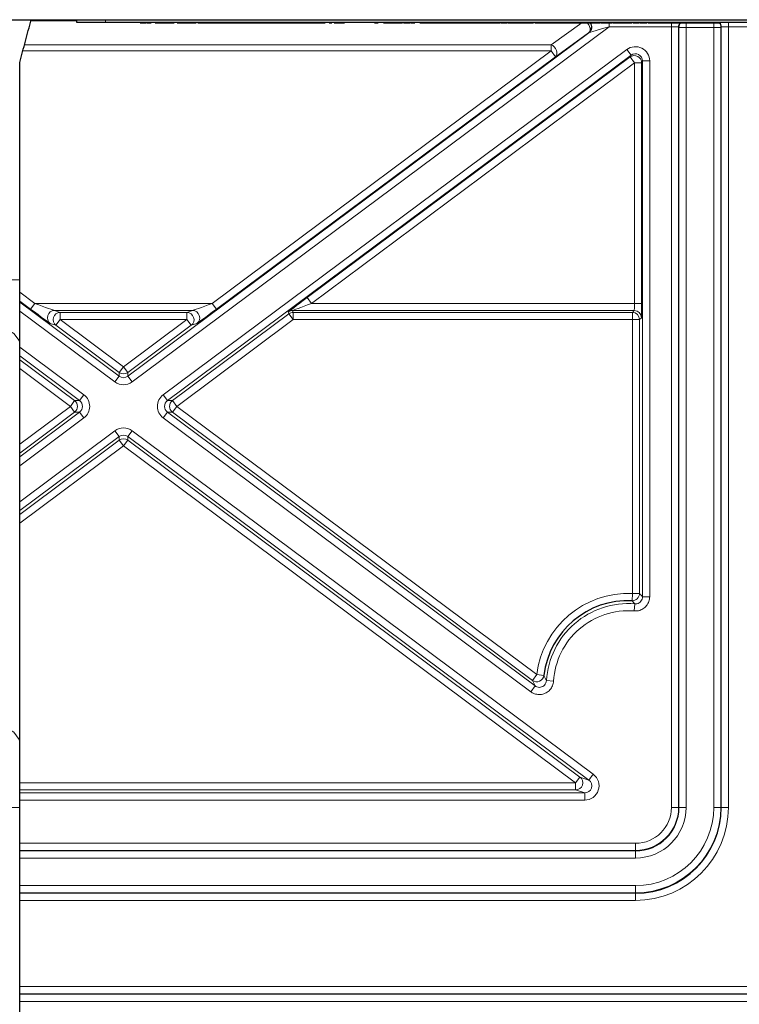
# Paper-space layout 'Blatt3' of a CAD drawing. Header units: millimetres. Extents: x 5 to 418, y 2 to 292.
# Tile 50 of 54: x 353 to 370, y 129 to 152. Entities that reach past the tile are written whole.
import ezdxf

# ---------------------------------------------------------------- set-up
doc = ezdxf.new("R2010")
doc.units = ezdxf.units.MM

psp = doc.layouts.new('Blatt3')

# ---------------------------------------------------------------- linework, layer by layer
at = {"color": 7, "linetype": 'Continuous', "lineweight": 25}
for p, q in [((313.7401, 151.8825), (371.7401, 151.8825)), ((354.2401, 151.8159), (354.2401, 151.8825)), ((354.9068, 151.8159), (354.2401, 151.8159)), ((370.2401, 151.8159), (354.9068, 151.8159)), ((355.7102, 151.8125), (355.7102, 151.8159)), ((355.7102, 151.8125), (355.7369, 151.8125)), ((355.7369, 151.8125), (355.7369, 151.8159)), ((355.7935, 151.8125), (355.7935, 151.8159)), ((355.8679, 151.8125), (355.8679, 151.8159)), ((355.8812, 151.8125), (355.8812, 151.8159)), ((355.8812, 151.8125), (355.9666, 151.8125)), ((355.9666, 151.8125), (355.9666, 151.8159)), ((356.0606, 151.8125), (356.0606, 151.8159)), ((356.0606, 151.8125), (356.1461, 151.8125)), ((356.1461, 151.8125), (356.1461, 151.8159)), ((356.1718, 151.8125), (356.1718, 151.8159)), ((356.3456, 151.8125), (356.3456, 151.8159)), ((356.5051, 151.8125), (356.5051, 151.8159)), ((356.5735, 151.8125), (356.5735, 151.8159)), ((356.5739, 151.8125), (356.5739, 151.8159)), ((356.5761, 151.8125), (356.5761, 151.8159)), ((356.7882, 151.8125), (356.7882, 151.8159)), ((357.0179, 151.8125), (357.0179, 151.8159)), ((357.0512, 151.8125), (357.0512, 151.8159)), ((357.0512, 151.8125), (357.3076, 151.8125)), ((357.3076, 151.8125), (357.3076, 151.8159)), ((357.3076, 151.8125), (357.4016, 151.8125)), ((357.4016, 151.8125), (357.4016, 151.8159)), ((357.4016, 151.8125), (357.6571, 151.8125)), ((357.6571, 151.8125), (357.6571, 151.8159)), ((357.6571, 151.8125), (357.8447, 151.8125)), ((357.8447, 151.8125), (357.8447, 151.8159)), ((357.8447, 151.8125), (357.9153, 151.8125)), ((357.9153, 151.8125), (357.9153, 151.8159)), ((357.9153, 151.8125), (357.9466, 151.8125)), ((357.9466, 151.8125), (357.9466, 151.8159)), ((357.9466, 151.8125), (357.9733, 151.8125)), ((357.9733, 151.8125), (357.9733, 151.8159)), ((358.0299, 151.8125), (358.0299, 151.8159)), ((358.1043, 151.8125), (358.1043, 151.8159)), ((358.1175, 151.8125), (358.1175, 151.8159)), ((358.1175, 151.8125), (358.203, 151.8125)), ((358.203, 151.8125), (358.203, 151.8159)), ((358.2829, 151.8125), (358.2829, 151.8159)), ((358.2829, 151.8125), (358.297, 151.8125)), ((358.297, 151.8125), (358.297, 151.8159)), ((358.297, 151.8125), (358.3825, 151.8125)), ((358.3825, 151.8125), (358.3825, 151.8159)), ((358.4081, 151.8125), (358.4081, 151.8159)), ((358.582, 151.8125), (358.582, 151.8159)), ((358.7329, 151.8125), (358.7444, 151.8125)), ((358.7415, 151.8125), (358.7415, 151.8159)), ((358.7444, 151.8125), (358.7444, 151.8159)), ((358.7444, 151.8125), (358.8299, 151.8125)), ((358.8098, 151.8125), (358.8098, 151.8159)), ((358.8299, 151.8125), (358.8536, 151.8125)), ((359.0127, 151.8125), (359.0127, 151.8159)), ((359.129, 151.8125), (359.1432, 151.8125)), ((359.1432, 151.8125), (359.1432, 151.8159)), ((359.1432, 151.8125), (359.2286, 151.8125)), ((359.2286, 151.8125), (359.2286, 151.8159)), ((359.2286, 151.8125), (359.2448, 151.8125)), ((359.2448, 151.8125), (359.2448, 151.8159)), ((359.2448, 151.8125), (359.4843, 151.8125)), ((359.4843, 151.8125), (359.4843, 151.8159)), ((359.4843, 151.8125), (359.582, 151.8125)), ((359.582, 151.8125), (359.582, 151.8159)), ((359.5876, 151.8125), (359.5876, 151.8159)), ((359.8013, 151.8125), (359.8013, 151.8159)), ((359.9502, 151.8125), (359.9502, 151.8159)), ((360.015, 151.8125), (360.015, 151.8159)), ((360.1119, 151.8125), (360.1119, 151.8159)), ((360.1119, 151.8125), (360.1703, 151.8125)), ((360.2286, 151.8125), (360.2286, 151.8159)), ((360.2286, 151.8125), (360.3141, 151.8125)), ((360.3141, 151.8125), (360.3141, 151.8159)), ((360.4679, 151.8125), (360.4679, 151.8159)), ((361.1688, 151.8125), (361.1688, 151.8159)), ((361.1688, 151.8125), (361.2543, 151.8125)), ((361.2543, 151.8125), (361.2543, 151.8159)), ((361.3739, 151.8125), (361.3739, 151.8159)), ((361.3743, 151.8125), (361.3743, 151.8159)), ((361.3766, 151.8125), (361.3766, 151.8159)), ((361.5887, 151.8125), (361.5887, 151.8159)), ((361.8184, 151.8125), (361.8184, 151.8159)), ((361.844, 151.8125), (361.844, 151.8159)), ((361.844, 151.8125), (361.8707, 151.8125)), ((361.8707, 151.8125), (361.8707, 151.8159)), ((361.9273, 151.8125), (361.9273, 151.8159)), ((362.0017, 151.8125), (362.0017, 151.8159)), ((362.015, 151.8125), (362.015, 151.8159)), ((362.015, 151.8125), (362.1004, 151.8125)), ((362.1004, 151.8125), (362.1004, 151.8159)), ((362.2201, 151.8125), (362.2201, 151.8159)), ((362.2201, 151.8125), (362.3056, 151.8125)), ((362.3056, 151.8125), (362.3056, 151.8159)), ((362.4537, 151.8125), (362.4537, 151.8159)), ((362.6084, 151.8125), (362.6084, 151.8159)), ((362.6132, 151.8125), (362.6132, 151.8159)), ((362.6189, 151.8125), (362.6931, 151.8125)), ((362.6931, 151.8125), (362.6931, 151.8159)), ((362.6931, 151.8125), (362.7188, 151.8125)), ((362.7073, 151.8125), (362.7073, 151.8159)), ((362.8981, 151.8125), (362.8981, 151.8159)), ((363.1004, 151.8125), (363.1004, 151.8159)), ((363.1688, 151.8125), (363.1688, 151.8159)), ((363.3596, 151.8125), (363.3596, 151.8159)), ((363.5285, 151.8125), (363.5703, 151.8125)), ((363.562, 151.8125), (363.562, 151.8159)), ((363.582, 151.8125), (363.582, 151.8159)), ((363.582, 151.8125), (363.6291, 151.8125)), ((363.6303, 151.8125), (363.6303, 151.8159)), ((363.6307, 151.8125), (363.6307, 151.8159)), ((363.633, 151.8125), (363.633, 151.8159)), ((363.8451, 151.8125), (363.8451, 151.8159)), ((364.0748, 151.8125), (364.0748, 151.8159)), ((364.0948, 151.8125), (364.0948, 151.8159)), ((364.1004, 151.8125), (364.1004, 151.8159)), ((364.1004, 151.8125), (364.1271, 151.8125)), ((364.1271, 151.8125), (364.1271, 151.8159)), ((364.1838, 151.8125), (364.1838, 151.8159)), ((364.2581, 151.8125), (364.2581, 151.8159)), ((364.2714, 151.8125), (364.2714, 151.8159)), ((364.2714, 151.8125), (364.3568, 151.8125)), ((364.3568, 151.8125), (364.3568, 151.8159)), ((364.4509, 151.8125), (364.4509, 151.8159)), ((364.6588, 151.8125), (364.6588, 151.8159)), ((364.7842, 151.8125), (364.7842, 151.8159)), ((364.7842, 151.8125), (364.8697, 151.8125)), ((364.8697, 151.8125), (364.8697, 151.8159)), ((365.0008, 151.8125), (365.0008, 151.8159)), ((365.0435, 151.8125), (365.0435, 151.8159)), ((365.1038, 151.8125), (365.1038, 151.8159)), ((365.1974, 151.8125), (365.2145, 151.8125)), ((365.2145, 151.8125), (365.2145, 151.8159)), ((365.2145, 151.8125), (365.2743, 151.8125)), ((365.2511, 151.8125), (365.2511, 151.8159)), ((365.2743, 151.8125), (365.2829, 151.8125)), ((365.4698, 151.8125), (365.4698, 151.8159)), ((365.6613, 151.8125), (365.6613, 151.8159)), ((365.6699, 151.8125), (365.6699, 151.8159)), ((365.7585, 151.8125), (365.7585, 151.8159)), ((365.7585, 151.8125), (365.844, 151.8125)), ((365.844, 151.8125), (365.844, 151.8159)), ((365.9416, 151.8125), (365.9416, 151.8159)), ((366.0179, 151.8125), (366.0521, 151.8125)), ((366.0662, 151.8125), (366.0662, 151.8159)), ((366.0662, 151.8125), (366.1517, 151.8125)), ((366.1517, 151.8125), (366.1517, 151.8159)), ((366.2098, 151.8125), (366.2098, 151.8159)), ((366.223, 151.8125), (366.223, 151.8159)), ((366.223, 151.8125), (366.2714, 151.8125)), ((366.2714, 151.8125), (366.2714, 151.8159)), ((366.2714, 151.8125), (366.3568, 151.8125)), ((366.3568, 151.8125), (366.3568, 151.8159)), ((366.4252, 151.8125), (366.4252, 151.8159)), ((366.4854, 151.8125), (366.4854, 151.8159)), ((366.5107, 151.8125), (366.5136, 151.8125)), ((366.5962, 151.8125), (366.5962, 151.8159)), ((366.5962, 151.8125), (366.656, 151.8125)), ((366.656, 151.8125), (366.656, 151.8159)), ((366.6617, 151.8125), (366.6617, 151.8159)), ((366.6617, 151.8125), (366.6917, 151.8125)), ((366.7073, 151.8125), (366.7073, 151.8159)), ((366.7073, 151.8125), (366.7927, 151.8125)), ((366.7927, 151.8125), (366.7927, 151.8159)), ((366.8184, 151.8125), (366.8184, 151.8159)), ((366.9923, 151.8125), (366.9923, 151.8159)), ((367.1517, 151.8125), (367.1517, 151.8159)), ((367.1773, 151.8125), (367.1773, 151.8159)), ((367.1773, 151.8125), (367.2041, 151.8125)), ((367.2041, 151.8125), (367.2041, 151.8159)), ((367.2607, 151.8125), (367.2607, 151.8159)), ((367.3351, 151.8125), (367.3351, 151.8159)), ((367.3483, 151.8125), (367.3483, 151.8159)), ((367.3483, 151.8125), (367.4338, 151.8125)), ((367.4338, 151.8125), (367.4338, 151.8159)), ((367.5278, 151.8125), (367.5278, 151.8159)), ((367.5282, 151.8125), (367.5282, 151.8159)), ((367.5304, 151.8125), (367.5304, 151.8159)), ((367.7425, 151.8125), (367.7425, 151.8159)), ((367.9722, 151.8125), (367.9722, 151.8159)), ((368.0406, 151.8125), (368.0406, 151.8159)), ((368.2485, 151.8125), (368.2485, 151.8159)), ((368.3739, 151.8125), (368.3739, 151.8159)), ((368.3739, 151.8125), (368.4594, 151.8125)), ((368.4594, 151.8125), (368.4594, 151.8159)), ((368.4662, 151.8125), (368.4662, 151.8159)), ((368.4794, 151.8125), (368.4794, 151.8159)), ((368.4794, 151.8125), (368.5649, 151.8125)), ((368.562, 151.8125), (368.562, 151.8159)), ((368.8782, 151.8125), (368.8782, 151.8159)), ((369.1944, 151.8125), (369.1944, 151.8159)), ((369.1974, 151.8125), (369.1974, 151.8159)), ((352.9068, 145.8296), (352.9068, 150.8826)), ((352.9068, 144.3312), (352.9068, 145.8296)), ((352.9068, 135.0476), (352.9068, 144.3312)), ((352.9068, 133.5492), (352.9068, 135.0476)), ((352.9068, 115.2159), (352.9068, 133.5492))]:
    psp.add_line(p, q, dxfattribs=at)
at = {"color": 7, "linetype": 'Continuous', "lineweight": 18}
for p, q in [((354.2401, 151.8536), (353.1658, 151.8536)), ((353.1717, 151.8759), (354.2401, 151.8759)), ((354.9068, 151.8159), (354.9068, 151.8825)), ((366.624, 151.7187), (355.5225, 143.45)), ((365.2756, 151.2998), (365.9899, 151.8125)), ((366.624, 151.8142), (366.624, 151.7187)), ((368.0763, 151.7187), (366.624, 151.7187)), ((368.0763, 151.7187), (368.0763, 151.813)), ((368.0763, 133.5492), (368.0763, 151.7187)), ((368.243, 151.713), (368.243, 133.5492)), ((368.2518, 151.7042), (368.243, 151.713)), ((368.4185, 151.8132), (368.4185, 151.7042)), ((369.0618, 151.8132), (369.0618, 151.7042)), ((369.2373, 151.713), (369.2284, 151.7042)), ((369.2373, 133.5492), (369.2373, 151.713)), ((369.4039, 151.7187), (369.4039, 151.8159)), ((369.9097, 151.7187), (369.4039, 151.7187)), ((369.4039, 151.7187), (369.4039, 133.5492)), ((355.423, 143.5837), (366.158, 151.5794)), ((366.1467, 151.5756), (365.3751, 151.0218)), ((366.158, 151.5794), (366.1467, 151.5756)), ((368.2518, 133.5492), (368.2518, 151.7042)), ((368.4185, 151.7042), (368.2518, 151.7042)), ((368.4185, 151.7042), (368.4185, 133.5492)), ((369.0618, 151.7042), (368.4185, 151.7042)), ((369.2284, 151.7042), (369.0618, 151.7042)), ((369.0618, 133.5492), (369.0618, 151.7042)), ((369.2284, 151.7042), (369.2284, 133.5492)), ((353.0178, 151.2998), (365.2756, 151.2998)), ((365.2756, 151.2998), (365.2756, 151.1554)), ((365.2756, 151.1554), (352.9794, 151.1554)), ((356.2452, 143.1498), (367.0382, 151.1888)), ((367.1378, 151.0551), (356.3447, 143.0162)), ((357.3867, 145.2796), (365.2756, 151.1554)), ((365.3751, 151.0218), (357.4863, 145.146)), ((365.2756, 151.1554), (365.3751, 151.0218)), ((367.1378, 151.0551), (367.0382, 151.1888)), ((367.1173, 151.0143), (367.1378, 151.0551)), ((359.5973, 145.4133), (367.1173, 151.0143)), ((367.2168, 150.8807), (359.6969, 145.2796)), ((367.1173, 151.0143), (367.2168, 150.8807)), ((367.2168, 150.8807), (367.3835, 150.8807)), ((367.2168, 145.2796), (367.2168, 150.8807)), ((367.4039, 150.9215), (367.3835, 150.8807)), ((367.3835, 150.8807), (367.3835, 145.2796)), ((367.4039, 150.9215), (367.5706, 150.9215)), ((367.4039, 138.4525), (367.4039, 150.9215)), ((367.5706, 150.9215), (367.5706, 138.4525)), ((352.9068, 145.8296), (349.5735, 145.8296)), ((352.9068, 145.5428), (353.2602, 145.2796)), ((353.1606, 145.146), (352.9068, 145.3351)), ((352.9068, 145.3095), (355.2239, 143.5837)), ((359.5973, 145.4133), (359.6969, 145.2796)), ((355.1244, 143.45), (352.9068, 145.1018)), ((353.1606, 145.146), (353.2602, 145.2796)), ((353.2602, 145.2796), (357.3867, 145.2796)), ((356.9297, 145.113), (353.7172, 145.113)), ((353.7172, 145.113), (353.8492, 145.0692)), ((353.8492, 145.0692), (356.7978, 145.0692)), ((353.8492, 144.9026), (353.8492, 145.0692)), ((356.7978, 145.0692), (356.9297, 145.113)), ((356.7978, 145.0692), (356.7978, 144.9026)), ((357.3867, 145.2796), (357.4863, 145.146)), ((359.1739, 145.0362), (359.1594, 145.08)), ((367.2111, 145.113), (359.259, 145.113)), ((359.259, 145.113), (359.2735, 145.0692)), ((359.2735, 145.0692), (367.1674, 145.0692)), ((359.2735, 144.9026), (359.2735, 145.0692)), ((359.6969, 145.2796), (367.2168, 145.2796)), ((367.1674, 145.0692), (367.2111, 145.113)), ((367.1674, 144.9026), (367.1674, 145.0692)), ((367.2168, 145.2796), (367.3835, 145.2796)), ((353.8492, 144.9026), (353.7496, 144.769)), ((353.8492, 144.9026), (355.3235, 143.8045)), ((356.7978, 144.9026), (353.8492, 144.9026)), ((355.3235, 143.8045), (356.7978, 144.9026)), ((356.4618, 143.0162), (359.1739, 145.0362)), ((359.2735, 144.9026), (356.5613, 142.8825)), ((356.8973, 144.769), (356.7978, 144.9026)), ((359.2735, 144.9026), (359.1739, 145.0362)), ((367.1674, 144.9026), (359.2735, 144.9026)), ((367.1674, 138.5268), (367.1674, 144.9026)), ((367.334, 144.9026), (367.1674, 144.9026)), ((367.3778, 144.9463), (367.334, 144.9026)), ((367.334, 144.9026), (367.334, 138.5268)), ((353.7496, 144.769), (353.6177, 144.8127)), ((355.2239, 143.6709), (353.7496, 144.769)), ((356.8973, 144.769), (355.423, 143.6709)), ((357.0292, 144.8127), (356.8973, 144.769)), ((352.9068, 144.2633), (354.4017, 143.1498)), ((354.3022, 143.0162), (352.9068, 144.0555)), ((352.9068, 143.9683), (354.1851, 143.0162)), ((354.0856, 142.8825), (352.9068, 143.7605)), ((355.3235, 143.8045), (355.2239, 143.6709)), ((355.423, 143.6709), (355.3235, 143.8045)), ((355.2239, 143.5837), (355.1244, 143.45)), ((355.2239, 143.5837), (355.2239, 143.6709)), ((355.423, 143.6709), (355.423, 143.5837)), ((355.423, 143.5837), (355.5225, 143.45)), ((354.0856, 142.8825), (354.1851, 143.0162)), ((354.1851, 143.0162), (354.3022, 143.0162)), ((354.4017, 143.1498), (354.3022, 143.0162)), ((356.3447, 143.0162), (356.2452, 143.1498)), ((356.3447, 143.0162), (356.4618, 143.0162)), ((356.5613, 142.8825), (356.4618, 143.0162)), ((352.9068, 142.0045), (354.0856, 142.8825)), ((354.0856, 142.8825), (354.1851, 142.7489)), ((356.4618, 142.7489), (356.5613, 142.8825)), ((356.5613, 142.8825), (364.9426, 136.6399)), ((352.9068, 141.7095), (354.3022, 142.7489)), ((354.1851, 142.7489), (352.9068, 141.7967)), ((354.4017, 142.6152), (352.9068, 141.5018)), ((354.3022, 142.7489), (354.1851, 142.7489)), ((354.3022, 142.7489), (354.4017, 142.6152)), ((356.3447, 142.7489), (356.2452, 142.6152)), ((364.8018, 136.242), (356.2452, 142.6152)), ((356.3447, 142.7489), (364.9014, 136.3756)), ((356.4618, 142.7489), (356.3447, 142.7489)), ((364.8431, 136.5063), (356.4618, 142.7489)), ((352.9068, 140.6633), (355.1244, 142.315)), ((355.2239, 142.1814), (355.1244, 142.315)), ((355.423, 142.1814), (355.5225, 142.315)), ((355.5225, 142.315), (366.2575, 134.3193)), ((355.2239, 142.1814), (352.9068, 140.4555)), ((352.9068, 140.3683), (355.2239, 142.0942)), ((355.2239, 142.0942), (355.2239, 142.1814)), ((355.2239, 142.0942), (355.3235, 141.9605)), ((355.3235, 141.9605), (355.423, 142.0942)), ((366.158, 134.1857), (355.423, 142.1814)), ((355.423, 142.1814), (355.423, 142.0942)), ((355.423, 142.0942), (365.947, 134.2556)), ((355.3235, 141.9605), (352.9068, 140.1605)), ((365.8475, 134.122), (355.3235, 141.9605)), ((367.1601, 138.3603), (367.1674, 138.5268)), ((367.334, 138.5268), (367.1674, 138.5268)), ((367.5706, 138.4525), (367.4039, 138.4525)), ((367.211, 138.1202), (367.2241, 138.2863)), ((364.9426, 136.6399), (364.8431, 136.5063)), ((365.1081, 136.6199), (364.9426, 136.6399)), ((364.8018, 136.242), (364.9014, 136.3756)), ((365.3336, 136.4889), (365.1673, 136.4991)), ((366.158, 134.1857), (366.2575, 134.3193)), ((352.9068, 134.122), (365.8475, 134.122)), ((365.8475, 134.122), (365.947, 134.2556)), ((365.8475, 133.9553), (365.8475, 134.122)), ((365.947, 134.2556), (366.158, 134.1857)), ((365.8475, 133.9553), (352.9068, 133.9553)), ((352.9068, 133.8854), (366.0584, 133.8854)), ((366.0584, 133.8854), (365.8475, 133.9553)), ((366.0584, 133.7188), (366.0584, 133.8854)), ((366.0584, 133.7188), (352.9068, 133.7188)), ((352.9068, 133.5492), (349.5735, 133.5492)), ((368.243, 133.5492), (368.0763, 133.5492)), ((368.2518, 133.5492), (368.243, 133.5492)), ((368.4185, 133.5492), (368.2518, 133.5492)), ((369.2284, 133.5492), (369.0618, 133.5492)), ((369.2284, 133.5492), (369.2373, 133.5492)), ((369.4039, 133.5492), (369.2373, 133.5492)), ((352.9068, 132.713), (367.2401, 132.713)), ((367.2401, 132.5463), (367.2401, 132.713)), ((367.2401, 132.5463), (352.9068, 132.5463)), ((352.9068, 132.5375), (367.2401, 132.5375)), ((367.2401, 132.5375), (367.2401, 132.5463)), ((367.2401, 132.3709), (367.2401, 132.5375)), ((367.2401, 132.3709), (352.9068, 132.3709)), ((352.9068, 131.7275), (367.2401, 131.7275)), ((367.2401, 131.5609), (352.9068, 131.5609)), ((352.9068, 131.5521), (367.2401, 131.5521)), ((367.2401, 131.5609), (367.2401, 131.7275)), ((367.2401, 131.5609), (367.2401, 131.5521)), ((367.2401, 131.3854), (367.2401, 131.5521)), ((367.2401, 131.3854), (352.9068, 131.3854)), ((352.9068, 129.3797), (375.4068, 129.3797)), ((375.4068, 129.213), (352.9068, 129.213)), ((352.9068, 129.1984), (375.4068, 129.1984)), ((375.4068, 129.0317), (352.9068, 129.0317))]:
    psp.add_line(p, q, dxfattribs=at)
at = {"color": 7, "linetype": 'Continuous', "lineweight": 18, "flags": 128}
for points in [[(366.1467, 151.5756), (366.1694, 151.602), (366.1819, 151.6374), (366.183, 151.6788), (366.1728, 151.7228), (366.1519, 151.7656), (366.1223, 151.8037), (366.1134, 151.8125)], [(365.2756, 151.2998), (365.3148, 151.2801), (365.3507, 151.2499), (365.3803, 151.2118), (365.4011, 151.1689), (365.4114, 151.125), (365.4103, 151.0835), (365.3978, 151.0482), (365.3751, 151.0218)], [(352.9068, 144.3312), (352.8913, 144.4162), (352.7688, 144.5799), (352.533, 144.7252), (352.2013, 144.8413), (351.7983, 144.9195), (351.3539, 144.9541), (350.901, 144.9425), (350.4734, 144.8855), (350.1025, 144.7875), (349.8161, 144.6556), (349.6353, 144.4996), (349.5735, 144.3312)], [(352.9068, 135.0476), (352.8913, 135.1326), (352.7688, 135.2964), (352.533, 135.4416), (352.2013, 135.5577), (351.7983, 135.6359), (351.3539, 135.6705), (350.901, 135.6589), (350.4734, 135.602), (350.1025, 135.5039), (349.8161, 135.372), (349.6353, 135.2161), (349.5735, 135.0476), (349.5735, 135.0476)]]:
    psp.add_lwpolyline(points, dxfattribs=at)
at = {"color": 7, "linetype": 'Continuous', "lineweight": 18}
for centre, radius, start, end in [((366.0469, 151.7092), 0.1667, 306.7805, 38.88581), ((366.0581, 151.7129), 0.1667, 306.7802, 37.35932), ((368.4097, 151.713), 0.1667, 142.6483, 179.98071), ((368.4185, 151.7041), 0.1667, 137.90543, 179.98054), ((369.0617, 151.7041), 0.1667, 0.01946, 42.09457), ((369.0706, 151.713), 0.1667, 0.01932, 38.12614), ((367.2168, 150.8805), 0.1667, 0.05224, 126.62748), ((353.7175, 144.9462), 0.1667, 90.0993, 233.22097), ((353.8495, 144.9025), 0.1667, 90.0993, 233.22097), ((356.7975, 144.9025), 0.1667, 306.77903, 89.9007), ((356.9294, 144.9462), 0.1667, 306.77903, 89.9007), ((359.259, 144.9463), 0.1667, 90.00591, 126.67381), ((359.2735, 144.9026), 0.1667, 90.00591, 126.67381), ((367.1673, 144.9025), 0.1667, 0.02044, 89.97956), ((367.2111, 144.9463), 0.1667, 0.02044, 89.97956), ((355.3235, 143.8046), 0.1667, 233.33461, 306.66539), ((354.0855, 142.8825), 0.1667, 306.70965, 53.29035), ((356.5614, 142.8825), 0.1667, 126.70965, 233.29035), ((355.3235, 141.9605), 0.1667, 53.33461, 126.66539), ((367.0735, 136.3825), 2.1463, 87.49224, 173.113), ((367.1673, 138.5269), 0.1667, 267.51383, 359.97841), ((367.0735, 136.3825), 1.9098, 85.47452, 176.50019), ((367.0735, 136.3825), 1.7431, 85.47452, 176.50019), ((364.9426, 136.64), 0.1667, 233.36265, 353.07063), ((365.8472, 134.1221), 0.1667, 270.0993, 53.22097), ((367.2401, 133.5492), 2.1638, 270, 0), ((367.2401, 133.5492), 0.8362, 270, 0), ((367.2401, 133.5492), 1.0029, 270, 0), ((367.2401, 133.5492), 1.9883, 270, 0), ((367.2401, 133.5492), 1.1783, 270, 0), ((367.2401, 133.5492), 1.8217, 270, 0)]:
    psp.add_arc(centre, radius, start, end, dxfattribs=at)
at = {"color": 7, "linetype": 'Continuous', "lineweight": 25}
for centre, radius, start, end in [((367.0735, 136.3825), 1.9797, 87.49224, 173.113), ((367.2401, 133.5492), 1.9971, 270, 0), ((367.2401, 133.5492), 1.0117, 270, 0)]:
    psp.add_arc(centre, radius, start, end, dxfattribs=at)
at = {"color": 7, "linetype": 'Continuous', "lineweight": 18}
for centre, major_axis, ratio, start_param, end_param in [((366.6162, 151.7129), (0.4585, 0.1338), 0.0071156, 1.5516838, 3.1050269), ((368.0763, 151.7129), (0.1667, 0), 0.0349101, 0.0174533, 1.5707963), ((369.4039, 151.7129), (0.1667, 0), 0.0349101, 1.5707963, 3.1241394), ((367.2372, 150.9213), (-0.1497, -0.2981), 0.9992442, 2.0364068, 4.2467785), ((367.2372, 150.9213), (0.075, 0.1493), 0.9977366, 5.1779994, 7.3883712), ((359.6071, 145.4133), (0.4476, 0.3333), 0.0104246, 1.5847957, 3.1381387), ((353.1704, 145.146), (0.4476, -0.3333), 0.0104246, 4.6983896, 6.2517327), ((353.2699, 145.2796), (0.4476, -0.1666), 0.0071156, 4.6932765, 6.2466195), ((357.377, 145.2796), (0.4476, 0.1666), 0.0071156, 3.1781584, 4.7315015), ((357.4765, 145.146), (0.4476, 0.3333), 0.0104246, 3.1730453, 4.7263883), ((359.7066, 145.2796), (0.4476, 0.1666), 0.0071156, 1.5899088, 3.1432518), ((367.211, 145.2796), (0, 0.1667), 0.0349101, 3.1590459, 4.712389), ((367.3777, 145.2796), (0, 0.3333), 0.0174551, 3.1590459, 4.712389), ((355.3235, 143.7175), (0, 0.1668), 0.9992901, 2.5015242, 3.7816611), ((355.3235, 143.7175), (0, -0.3334), 0.9997632, 5.6431168, 6.9232538), ((354.2025, 142.8825), (0.1669, 0), 0.9987213, 5.3527754, 7.2135953), ((354.2025, 142.8825), (0.3335, 0), 0.9995733, 5.3527754, 7.2135953), ((356.4444, 142.8825), (-0.3335, 0), 0.9995733, 5.3527754, 7.2135953), ((356.4444, 142.8825), (0.1669, 0), 0.9987213, 2.2111827, 4.0720026), ((355.3235, 142.0476), (0, 0.3334), 0.9997632, 5.6431168, 6.9232538), ((355.3235, 142.0476), (0, 0.1668), 0.9992901, 5.6431168, 6.9232538), ((366.0581, 134.0521), (-0.3169, 0.105), 0.9984649, 1.8913464, 4.3918389), ((366.0581, 134.0521), (0.1589, -0.0527), 0.995411, 5.0329391, 7.5334315)]:
    psp.add_ellipse(centre, major_axis=major_axis, ratio=ratio, start_param=start_param, end_param=end_param, dxfattribs=at)
at = {"color": 7, "linetype": 'Continuous', "lineweight": 25}
for points, knots in [([(352.9068, 150.8825), (352.9514, 151.0502), (353.0398, 151.383), (353.1292, 151.7169), (353.1735, 151.8825)], [0, 0, 0, 0, 0.5039283, 1, 1, 1, 1]), ([(355.7369, 151.8125), (355.7467, 151.8125), (355.7641, 151.8125), (355.7845, 151.8125), (355.7935, 151.8125)], [0, 0, 0, 0, 0.5601157, 1, 1, 1, 1]), ([(355.7935, 151.8125), (355.8032, 151.8125), (355.8224, 151.8125), (355.8445, 151.8125), (355.8509, 151.8125), (355.8532, 151.8125)], [0, 0, 0, 0, 0.395242, 0.7909078, 1, 1, 1, 1]), ([(355.8679, 151.8125), (355.8723, 151.8125), (355.88, 151.8125), (355.8808, 151.8125), (355.8812, 151.8125)], [0, 0, 0, 0, 0.5598877, 1, 1, 1, 1]), ([(356.1461, 151.8125), (356.1529, 151.8125), (356.165, 151.8125), (356.1697, 151.8125), (356.1718, 151.8125)], [0, 0, 0, 0, 0.5596973, 1, 1, 1, 1]), ([(356.1718, 151.8125), (356.2009, 151.8125), (356.253, 151.8125), (356.3173, 151.8125), (356.3456, 151.8125)], [0, 0, 0, 0, 0.5599714, 1, 1, 1, 1]), ([(356.3456, 151.8125), (356.3679, 151.8125), (356.4124, 151.8125), (356.4677, 151.8125), (356.5005, 151.8125), (356.5036, 151.8125), (356.5051, 151.8125)], [0, 0, 0, 0, 0.2808155, 0.5596902, 0.7796958, 1, 1, 1, 1]), ([(356.5761, 151.8125), (356.5857, 151.8125), (356.6049, 151.8125), (356.6795, 151.8125), (356.747, 151.8125), (356.7882, 151.8125)], [0, 0, 0, 0, 0.2806132, 0.5608329, 1, 1, 1, 1]), ([(356.7882, 151.8125), (356.8242, 151.8125), (356.8962, 151.8125), (356.9766, 151.8125), (357.0135, 151.8125), (357.0164, 151.8125), (357.0179, 151.8125)], [0, 0, 0, 0, 0.2799521, 0.5586609, 0.7789943, 1, 1, 1, 1]), ([(357.9733, 151.8125), (357.983, 151.8125), (358.0005, 151.8125), (358.0209, 151.8125), (358.0299, 151.8125)], [0, 0, 0, 0, 0.5601157, 1, 1, 1, 1]), ([(358.0299, 151.8125), (358.0395, 151.8125), (358.0588, 151.8125), (358.0808, 151.8125), (358.0873, 151.8125), (358.0895, 151.8125)], [0, 0, 0, 0, 0.395242, 0.7909078, 1, 1, 1, 1]), ([(358.0606, 151.8125), (358.0616, 151.8125), (358.0634, 151.8125), (358.0754, 151.8125), (358.0896, 151.8125), (358.09, 151.8125)], [0, 0, 0, 0, 0.4953193, 0.9859437, 1, 1, 1, 1]), ([(358.1043, 151.8125), (358.1086, 151.8125), (358.1164, 151.8125), (358.1172, 151.8125), (358.1175, 151.8125)], [0, 0, 0, 0, 0.5598877, 1, 1, 1, 1]), ([(358.203, 151.8125), (358.2089, 151.8125), (358.2354, 151.8125), (358.2798, 151.8125), (358.2817, 151.8125), (358.2829, 151.8125)], [0, 0, 0, 0, 0.0993358, 0.4485856, 1, 1, 1, 1]), ([(358.3825, 151.8125), (358.3893, 151.8125), (358.4014, 151.8125), (358.4061, 151.8125), (358.4081, 151.8125)], [0, 0, 0, 0, 0.5596973, 1, 1, 1, 1]), ([(358.4081, 151.8125), (358.4373, 151.8125), (358.4894, 151.8125), (358.5537, 151.8125), (358.582, 151.8125)], [0, 0, 0, 0, 0.5599714, 1, 1, 1, 1]), ([(358.582, 151.8125), (358.6043, 151.8125), (358.6488, 151.8125), (358.7041, 151.8125), (358.7369, 151.8125), (358.7399, 151.8125), (358.7415, 151.8125)], [0, 0, 0, 0, 0.2808155, 0.5596902, 0.7796958, 1, 1, 1, 1]), ([(358.8098, 151.8125), (358.8116, 151.8125), (358.8151, 151.8125), (358.8607, 151.8125), (358.9313, 151.8125), (358.9856, 151.8125), (359.0127, 151.8125)], [0, 0, 0, 0, 0.2809584, 0.5603519, 0.7803823, 1, 1, 1, 1]), ([(359.0127, 151.8125), (359.0278, 151.8125), (359.058, 151.8125), (359.1071, 151.8125), (359.1295, 151.8125), (359.1432, 151.8125)], [0, 0, 0, 0, 0.2803833, 0.5605606, 1, 1, 1, 1]), ([(359.5876, 151.8125), (359.5902, 151.8125), (359.5935, 151.8125), (359.6499, 151.8125), (359.6916, 151.8125), (359.7447, 151.8125), (359.7824, 151.8125), (359.8013, 151.8125)], [0, 0, 0, 0, 0.4991147, 0.6244582, 0.7495538, 0.8746582, 1, 1, 1, 1]), ([(359.8013, 151.8125), (359.8334, 151.8125), (359.8907, 151.8125), (359.932, 151.8125), (359.9502, 151.8125)], [0, 0, 0, 0, 0.5597157, 1, 1, 1, 1]), ([(359.9502, 151.8125), (359.9729, 151.8125), (360.0137, 151.8125), (360.0146, 151.8125), (360.015, 151.8125)], [0, 0, 0, 0, 0.5579733, 1, 1, 1, 1]), ([(360.3141, 151.8125), (360.3405, 151.8125), (360.3877, 151.8125), (360.4434, 151.8125), (360.4679, 151.8125)], [0, 0, 0, 0, 0.5596859, 1, 1, 1, 1]), ([(361.3766, 151.8125), (361.3862, 151.8125), (361.4054, 151.8125), (361.48, 151.8125), (361.5475, 151.8125), (361.5887, 151.8125)], [0, 0, 0, 0, 0.2806132, 0.5608329, 1, 1, 1, 1]), ([(361.5887, 151.8125), (361.6247, 151.8125), (361.6966, 151.8125), (361.7771, 151.8125), (361.814, 151.8125), (361.8169, 151.8125), (361.8184, 151.8125)], [0, 0, 0, 0, 0.2799521, 0.5586609, 0.7789943, 1, 1, 1, 1]), ([(361.8707, 151.8125), (361.8805, 151.8125), (361.8979, 151.8125), (361.9183, 151.8125), (361.9273, 151.8125)], [0, 0, 0, 0, 0.5601157, 1, 1, 1, 1]), ([(361.9273, 151.8125), (361.937, 151.8125), (361.9562, 151.8125), (361.9783, 151.8125), (361.9847, 151.8125), (361.987, 151.8125)], [0, 0, 0, 0, 0.395242, 0.7909078, 1, 1, 1, 1]), ([(362.0017, 151.8125), (362.0061, 151.8125), (362.0138, 151.8125), (362.0146, 151.8125), (362.015, 151.8125)], [0, 0, 0, 0, 0.5598877, 1, 1, 1, 1]), ([(362.3056, 151.8125), (362.3269, 151.8125), (362.3651, 151.8125), (362.4266, 151.8125), (362.4537, 151.8125)], [0, 0, 0, 0, 0.5594657, 1, 1, 1, 1]), ([(362.4537, 151.8125), (362.4736, 151.8125), (362.5134, 151.8125), (362.5642, 151.8125), (362.5968, 151.8125), (362.6045, 151.8125), (362.6084, 151.8125)], [0, 0, 0, 0, 0.28028633, 0.56018566, 0.77960742, 1, 1, 1, 1]), ([(362.7073, 151.8125), (362.7114, 151.8125), (362.7196, 151.8125), (362.7911, 151.8125), (362.8575, 151.8125), (362.8981, 151.8125)], [0, 0, 0, 0, 0.279926, 0.5600378, 1, 1, 1, 1]), ([(362.8981, 151.8125), (362.9251, 151.8125), (362.9789, 151.8125), (363.048, 151.8125), (363.0865, 151.8125), (363.0958, 151.8125), (363.1004, 151.8125)], [0, 0, 0, 0, 0.2807392, 0.5592969, 0.7793109, 1, 1, 1, 1]), ([(363.0275, 151.8125), (363.065, 151.8125), (363.1184, 151.8125), (363.1558, 151.8125), (363.167, 151.8125)], [0, 0, 0, 0, 0.7017672, 1, 1, 1, 1]), ([(363.1688, 151.8125), (363.1729, 151.8125), (363.1812, 151.8125), (363.2527, 151.8125), (363.3191, 151.8125), (363.3596, 151.8125)], [0, 0, 0, 0, 0.279926, 0.5600378, 1, 1, 1, 1]), ([(363.3596, 151.8125), (363.3867, 151.8125), (363.4405, 151.8125), (363.5095, 151.8125), (363.5481, 151.8125), (363.5573, 151.8125), (363.562, 151.8125)], [0, 0, 0, 0, 0.28073918, 0.55929692, 0.7793109, 1, 1, 1, 1]), ([(363.633, 151.8125), (363.6426, 151.8125), (363.6618, 151.8125), (363.7364, 151.8125), (363.8039, 151.8125), (363.8451, 151.8125)], [0, 0, 0, 0, 0.2806132, 0.5608329, 1, 1, 1, 1]), ([(363.8451, 151.8125), (363.8811, 151.8125), (363.953, 151.8125), (364.0335, 151.8125), (364.0704, 151.8125), (364.0733, 151.8125), (364.0748, 151.8125)], [0, 0, 0, 0, 0.2799521, 0.5586609, 0.7789943, 1, 1, 1, 1]), ([(364.0313, 151.8125), (364.0443, 151.8125), (364.0639, 151.8125), (364.0803, 151.8125), (364.0857, 151.8125)], [0, 0, 0, 0, 0.66721043, 1, 1, 1, 1]), ([(364.1271, 151.8125), (364.1369, 151.8125), (364.1543, 151.8125), (364.1748, 151.8125), (364.1838, 151.8125)], [0, 0, 0, 0, 0.5601157, 1, 1, 1, 1]), ([(364.1838, 151.8125), (364.1934, 151.8125), (364.2126, 151.8125), (364.2347, 151.8125), (364.2411, 151.8125), (364.2434, 151.8125)], [0, 0, 0, 0, 0.395242, 0.7909078, 1, 1, 1, 1]), ([(364.2581, 151.8125), (364.2625, 151.8125), (364.2702, 151.8125), (364.271, 151.8125), (364.2714, 151.8125)], [0, 0, 0, 0, 0.5598877, 1, 1, 1, 1]), ([(364.3372, 151.8125), (364.3707, 151.8125), (364.4376, 151.8125), (364.5158, 151.8125), (364.5247, 151.8125), (364.5294, 151.8125)], [0, 0, 0, 0, 0.3171727, 0.6351072, 1, 1, 1, 1]), ([(364.3777, 151.8125), (364.3984, 151.8125), (364.4387, 151.8125), (364.4739, 151.8125), (364.4833, 151.8125), (364.488, 151.8125)], [0, 0, 0, 0, 0.3431597, 0.6710767, 1, 1, 1, 1]), ([(364.4509, 151.8125), (364.4534, 151.8125), (364.4584, 151.8125), (364.5043, 151.8125), (364.5779, 151.8125), (364.6318, 151.8125), (364.6588, 151.8125)], [0, 0, 0, 0, 0.2807503, 0.5602778, 0.7801608, 1, 1, 1, 1]), ([(364.559, 151.8125), (364.5679, 151.8125), (364.5819, 151.8125), (364.6155, 151.8125), (364.6278, 151.8125)], [0, 0, 0, 0, 0.6331576, 1, 1, 1, 1]), ([(364.6588, 151.8125), (364.6727, 151.8125), (364.7006, 151.8125), (364.7464, 151.8125), (364.7699, 151.8125), (364.7842, 151.8125)], [0, 0, 0, 0, 0.2803784, 0.5605766, 1, 1, 1, 1]), ([(364.8971, 151.8125), (364.9192, 151.8125), (364.9649, 151.8125), (364.996, 151.8125), (364.9992, 151.8125), (365.0008, 151.8125)], [0, 0, 0, 0, 0.3177227, 0.6583417, 1, 1, 1, 1]), ([(364.9752, 151.8125), (364.9753, 151.8125), (364.9755, 151.8125), (364.9932, 151.8125), (365.0257, 151.8125), (365.0456, 151.8125), (365.0521, 151.8125)], [0, 0, 0, 0, 0.3180229, 0.63201, 0.8801715, 1, 1, 1, 1]), ([(365.0435, 151.8125), (365.0547, 151.8125), (365.0746, 151.8125), (365.0949, 151.8125), (365.1038, 151.8125)], [0, 0, 0, 0, 0.5600783, 1, 1, 1, 1]), ([(365.1038, 151.8125), (365.1172, 151.8125), (365.144, 151.8125), (365.1826, 151.8125), (365.2194, 151.8125), (365.2165, 151.8125), (365.2145, 151.8125)], [0, 0, 0, 0, 0.18743274, 0.37382111, 0.5594622, 1, 1, 1, 1]), ([(365.2511, 151.8125), (365.251, 151.8125), (365.2509, 151.8125), (365.2962, 151.8125), (365.3832, 151.8125), (365.4409, 151.8125), (365.4698, 151.8125)], [0, 0, 0, 0, 0.2819396, 0.5588842, 0.7789428, 1, 1, 1, 1]), ([(365.3769, 151.8125), (365.3781, 151.8125), (365.3804, 151.8125), (365.4328, 151.8125), (365.4995, 151.8125), (365.5403, 151.8125), (365.5529, 151.8125)], [0, 0, 0, 0, 0.3198795, 0.6368528, 0.8873638, 1, 1, 1, 1]), ([(365.4698, 151.8125), (365.4959, 151.8125), (365.5479, 151.8125), (365.6162, 151.8125), (365.6581, 151.8125), (365.6602, 151.8125), (365.6613, 151.8125)], [0, 0, 0, 0, 0.2809988, 0.5607872, 0.7798426, 1, 1, 1, 1]), ([(365.5847, 151.8125), (365.5943, 151.8125), (365.6136, 151.8125), (365.677, 151.8125), (365.7308, 151.8125), (365.7585, 151.8125)], [0, 0, 0, 0, 0.3269316, 0.6534047, 1, 1, 1, 1]), ([(365.844, 151.8125), (365.8441, 151.8125), (365.8444, 151.8125), (365.8619, 151.8125), (365.901, 151.8125), (365.9281, 151.8125), (365.9416, 151.8125)], [0, 0, 0, 0, 0.2816799, 0.5597852, 0.7795872, 1, 1, 1, 1]), ([(365.9416, 151.8125), (365.9559, 151.8125), (365.9845, 151.8125), (366.0232, 151.8125), (366.0641, 151.8125), (366.0653, 151.8125), (366.0662, 151.8125)], [0, 0, 0, 0, 0.1872728, 0.3743615, 0.56054, 1, 1, 1, 1]), ([(366.1517, 151.8125), (366.1558, 151.8125), (366.1694, 151.8125), (366.1863, 151.8125), (366.1928, 151.8125), (366.195, 151.8125)], [0, 0, 0, 0, 0.2180136, 0.7296319, 1, 1, 1, 1]), ([(366.2098, 151.8125), (366.2142, 151.8125), (366.2219, 151.8125), (366.2227, 151.8125), (366.223, 151.8125)], [0, 0, 0, 0, 0.55988773, 1, 1, 1, 1]), ([(366.3568, 151.8125), (366.3697, 151.8125), (366.3832, 151.8125), (366.4058, 151.8125), (366.4068, 151.8125)], [0, 0, 0, 0, 0.9577392, 1, 1, 1, 1]), ([(366.4252, 151.8125), (366.4364, 151.8125), (366.4563, 151.8125), (366.4765, 151.8125), (366.4854, 151.8125)], [0, 0, 0, 0, 0.5600783, 1, 1, 1, 1]), ([(366.4854, 151.8125), (366.4989, 151.8125), (366.5257, 151.8125), (366.5642, 151.8125), (366.6011, 151.8125), (366.5982, 151.8125), (366.5962, 151.8125)], [0, 0, 0, 0, 0.1874327, 0.3738211, 0.5594622, 1, 1, 1, 1]), ([(366.7927, 151.8125), (366.7995, 151.8125), (366.8116, 151.8125), (366.8163, 151.8125), (366.8184, 151.8125)], [0, 0, 0, 0, 0.5596973, 1, 1, 1, 1]), ([(366.8184, 151.8125), (366.8475, 151.8125), (366.8996, 151.8125), (366.9639, 151.8125), (366.9923, 151.8125)], [0, 0, 0, 0, 0.5599714, 1, 1, 1, 1]), ([(366.9923, 151.8125), (367.0146, 151.8125), (367.059, 151.8125), (367.1143, 151.8125), (367.1471, 151.8125), (367.1502, 151.8125), (367.1517, 151.8125)], [0, 0, 0, 0, 0.2808155, 0.5596902, 0.7796958, 1, 1, 1, 1]), ([(367.2041, 151.8125), (367.2138, 151.8125), (367.2312, 151.8125), (367.2517, 151.8125), (367.2607, 151.8125)], [0, 0, 0, 0, 0.5601157, 1, 1, 1, 1]), ([(367.2607, 151.8125), (367.2703, 151.8125), (367.2895, 151.8125), (367.3116, 151.8125), (367.3181, 151.8125), (367.3203, 151.8125)], [0, 0, 0, 0, 0.395242, 0.7909078, 1, 1, 1, 1]), ([(367.3351, 151.8125), (367.3394, 151.8125), (367.3472, 151.8125), (367.3479, 151.8125), (367.3483, 151.8125)], [0, 0, 0, 0, 0.5598877, 1, 1, 1, 1]), ([(367.4338, 151.8125), (367.4394, 151.8125), (367.4578, 151.8125), (367.4868, 151.8125), (367.5069, 151.8125)], [0, 0, 0, 0, 0.3043968, 1, 1, 1, 1]), ([(367.5304, 151.8125), (367.54, 151.8125), (367.5592, 151.8125), (367.6339, 151.8125), (367.7013, 151.8125), (367.7425, 151.8125)], [0, 0, 0, 0, 0.28061317, 0.56083289, 1, 1, 1, 1]), ([(367.7425, 151.8125), (367.7786, 151.8125), (367.8505, 151.8125), (367.9309, 151.8125), (367.9678, 151.8125), (367.9707, 151.8125), (367.9722, 151.8125)], [0, 0, 0, 0, 0.27995211, 0.55866091, 0.77899431, 1, 1, 1, 1]), ([(367.8411, 151.8125), (367.8507, 151.8125), (367.8699, 151.8125), (367.9445, 151.8125), (368.012, 151.8125), (368.0532, 151.8125)], [0, 0, 0, 0, 0.2806132, 0.5608329, 1, 1, 1, 1]), ([(368.0406, 151.8125), (368.0431, 151.8125), (368.0481, 151.8125), (368.0941, 151.8125), (368.1676, 151.8125), (368.2216, 151.8125), (368.2485, 151.8125)], [0, 0, 0, 0, 0.2807503, 0.5602778, 0.7801608, 1, 1, 1, 1]), ([(368.2485, 151.8125), (368.2625, 151.8125), (368.2904, 151.8125), (368.3362, 151.8125), (368.3596, 151.8125), (368.3739, 151.8125)], [0, 0, 0, 0, 0.2803784, 0.5605766, 1, 1, 1, 1]), ([(368.3352, 151.8125), (368.3448, 151.8125), (368.3555, 151.8125), (368.3681, 151.8125), (368.3695, 151.8125)], [0, 0, 0, 0, 0.8927409, 1, 1, 1, 1]), ([(368.4662, 151.8125), (368.4706, 151.8125), (368.4783, 151.8125), (368.4791, 151.8125), (368.4794, 151.8125)], [0, 0, 0, 0, 0.5598877, 1, 1, 1, 1]), ([(368.562, 151.8125), (368.5662, 151.8125), (368.5746, 151.8125), (368.6522, 151.8125), (368.7633, 151.8125), (368.8399, 151.8125), (368.8782, 151.8125)], [0, 0, 0, 0, 0.28035303, 0.55950225, 0.77963533, 1, 1, 1, 1]), ([(368.8782, 151.8125), (368.9264, 151.8125), (369.0226, 151.8125), (369.1293, 151.8125), (369.1846, 151.8125), (369.1911, 151.8125), (369.1944, 151.8125)], [0, 0, 0, 0, 0.2796, 0.5587653, 0.7793103, 1, 1, 1, 1])]:
    psp.add_open_spline(points, degree=3, knots=knots, dxfattribs=at)
at = {"color": 7, "linetype": 'Continuous', "lineweight": 18}
for points, knots in [([(367.211, 138.1202), (367.2445, 138.1205), (367.3155, 138.1211), (367.4175, 138.1649), (367.5021, 138.2401), (367.5595, 138.3401), (367.5669, 138.415), (367.5706, 138.4525)], [0, 0, 0, 0, 0.1821889, 0.3866067, 0.5910454, 0.7955236, 1, 1, 1, 1]), ([(367.4039, 138.4525), (367.4021, 138.4337), (367.3984, 138.3962), (367.3697, 138.3463), (367.3274, 138.3086), (367.2764, 138.2868), (367.2409, 138.2865), (367.2241, 138.2863)], [0, 0, 0, 0, 0.2045129, 0.4089721, 0.6133718, 0.8177753, 1, 1, 1, 1]), ([(367.334, 138.5268), (367.3465, 138.5137), (367.3698, 138.4892), (367.3931, 138.4641), (367.4039, 138.4525)], [0, 0, 0, 0, 0.5357105, 1, 1, 1, 1]), ([(367.2241, 138.2863), (367.2224, 138.2884), (367.2135, 138.2988), (367.1922, 138.3237), (367.1726, 138.3461), (367.1601, 138.3603)], [0, 0, 0, 0, 0.0831875, 0.4159375, 1, 1, 1, 1]), ([(365.1081, 136.6199), (365.1176, 136.5999), (365.1365, 136.5602), (365.157, 136.5194), (365.1673, 136.4991)], [0, 0, 0, 0, 0.50297846, 1, 1, 1, 1]), ([(365.3336, 136.4889), (365.3276, 136.4517), (365.3157, 136.3773), (365.2522, 136.2812), (365.1631, 136.2107), (365.055, 136.1739), (364.9413, 136.1751), (364.8557, 136.205), (364.8134, 136.2341), (364.8018, 136.242)], [0, 0, 0, 0, 0.1569565, 0.3139161, 0.4708008, 0.62761, 0.7844044, 0.941251, 1, 1, 1, 1]), ([(364.9014, 136.3756), (364.8913, 136.3976), (364.871, 136.4418), (364.8524, 136.4847), (364.8431, 136.5063)], [0, 0, 0, 0, 0.4970231, 1, 1, 1, 1]), ([(365.1673, 136.4991), (365.1643, 136.4805), (365.1583, 136.4433), (365.1266, 136.3952), (365.0821, 136.3599), (365.028, 136.3415), (364.9711, 136.3421), (364.9283, 136.3571), (364.9072, 136.3717), (364.9014, 136.3756)], [0, 0, 0, 0, 0.157057, 0.314013, 0.4708191, 0.6275366, 0.7842939, 0.9412016, 1, 1, 1, 1])]:
    psp.add_open_spline(points, degree=3, knots=knots, dxfattribs=at)

doc.saveas('drawing.dxf')
